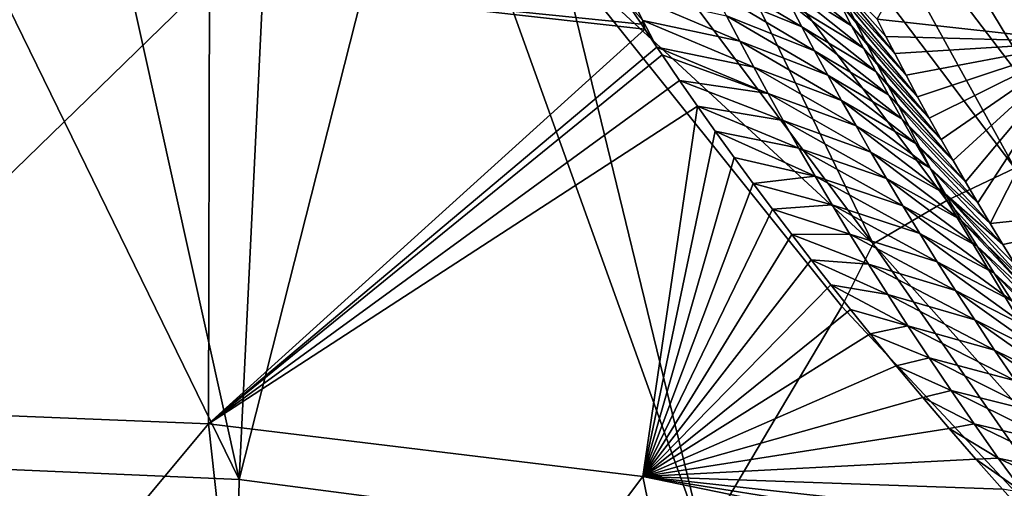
# Model space of a CAD drawing. Header units: metres. Extents: x -99 to 99, y -314 to 25.
# Tile 114 of 256: x -75.56 to -71.85, y 20.27 to 22.03. Entities that reach past the tile are written whole.
import ezdxf

# ---------------------------------------------------------------- set-up
doc = ezdxf.new("R2010")
doc.units = ezdxf.units.M
doc.layers.add('solid_K2442E1000C35', color=7, linetype='CONTINUOUS')

msp = doc.modelspace()

# ---------------------------------------------------------------- linework, layer by layer
at = {"layer": 'solid_K2442E1000C35'}
for points in [[(-74.736557, 20.300148, 105.459549), (-76.5, 23.906973, 103.714195), (-76.5, 20.376596, 105.459549)], [(-75.531693, 23.887354, 103.714195), (-76.5, 23.906973, 103.714195), (-74.736557, 20.300148, 105.459549)], [(-74.564964, 23.828533, 103.714195), (-75.531693, 23.887354, 103.714195), (-74.736557, 20.300148, 105.459549)], [(-74.046097, 23.01775, 104.118858), (-74.564964, 23.828533, 103.714195), (-74.736557, 20.300148, 105.459549)], [(-74.046097, 23.01775, 104.118858), (-74.736557, 20.300148, 105.459549), (-72.986351, 20.071373, 105.459549)], [(-73.523819, 22.27634, 104.464386), (-74.046097, 23.01775, 104.118858), (-72.986351, 20.071373, 105.459549)], [(-72.792366, 22.771612, 103.854996), (-71.811157, 21.473423, 104.437187), (-72.551445, 22.815544, 103.568634)], [(-72.551445, 22.815544, 103.568634), (-71.587006, 21.551126, 104.144463), (-72.35276, 22.813492, 103.248489)], [(-71.811157, 21.473423, 104.437187), (-71.587006, 21.551126, 104.144463), (-72.551445, 22.815544, 103.568634)], [(-72.35276, 22.813492, 103.248489), (-71.402641, 21.58123, 103.81723), (-72.203346, 22.765518, 102.90593)], [(-71.587006, 21.551126, 104.144463), (-71.402641, 21.58123, 103.81723), (-72.35276, 22.813492, 103.248489)], [(-73.066963, 22.683254, 104.097412), (-72.067154, 21.35088, 104.685028), (-72.792366, 22.771612, 103.854996)], [(-72.067154, 21.35088, 104.685028), (-71.811157, 21.473423, 104.437187), (-72.792366, 22.771612, 103.854996)], [(-72.203346, 22.765518, 102.90593), (-71.26461, 21.562662, 103.467125), (-72.033829, 22.571262, 102.604774)], [(-71.402641, 21.58123, 103.81723), (-71.26461, 21.562662, 103.467125), (-72.203346, 22.765518, 102.90593)], [(-73.365479, 22.553598, 104.287277), (-72.345886, 21.187838, 104.879189), (-73.066963, 22.683254, 104.097412)], [(-72.345886, 21.187838, 104.879189), (-72.067154, 21.35088, 104.685028), (-73.066963, 22.683254, 104.097412)], [(-73.365479, 22.553598, 104.287277), (-73.523819, 22.27634, 104.464386), (-72.345886, 21.187838, 104.879189)], [(-72.033829, 22.571262, 102.604774), (-71.555176, 21.949863, 102.903709), (-72.330772, 22.035099, 85.197815)], [(-71.26461, 21.562662, 103.467125), (-71.555176, 21.949863, 102.903709), (-72.033829, 22.571262, 102.604774)], [(-72.463806, 20.952137, 105.018547), (-73.523819, 22.27634, 104.464386), (-72.986351, 20.071373, 105.459549)], [(-72.345886, 21.187838, 104.879189), (-73.523819, 22.27634, 104.464386), (-72.463806, 20.952137, 105.018547)], [(-72.426872, 22.00997, 83.544922), (-72.704956, 22.182489, 83.233391), (-72.747543, 22.267874, 83.65049)], [(-72.469749, 22.093384, 83.964539), (-72.426872, 22.00997, 83.544922), (-72.747543, 22.267874, 83.65049)], [(-72.550415, 22.255154, 84.805374), (-72.330772, 22.035099, 85.197815), (-72.297691, 21.969938, 84.843689)], [(-72.550415, 22.255154, 84.805374), (-72.297691, 21.969938, 84.843689), (-72.264023, 21.904795, 84.496948)], [(-72.550415, 22.255154, 84.805374), (-72.264023, 21.904795, 84.496948), (-72.51091, 22.175104, 84.384697)], [(-74.848709, 22.181772, 81.183411), (-76.5, 20.575981, 74.414452), (-76.5, 22.243153, 81.183411)], [(-72.614433, 22.006441, 82.40078), (-72.946587, 22.141304, 82.241676), (-72.992798, 22.233141, 82.661423)], [(-72.660606, 22.095352, 82.816818), (-72.614433, 22.006441, 82.40078), (-72.992798, 22.233141, 82.661423)], [(-74.848709, 22.181772, 81.183411), (-74.851837, 20.509865, 74.414452), (-76.5, 20.575981, 74.414452)], [(-74.848709, 22.181772, 81.183411), (-73.207077, 21.997208, 81.179543), (-74.851837, 20.509865, 74.414452)], [(-73.219635, 22.015959, 81.256599), (-73.207077, 21.997208, 81.179543), (-74.848709, 22.181772, 81.183411)], [(-73.27404, 22.09798, 81.597359), (-73.219635, 22.015959, 81.256599), (-74.848709, 22.181772, 81.183411)], [(-72.382217, 21.924845, 83.125877), (-72.660606, 22.095352, 82.816818), (-72.704956, 22.182489, 83.233391)], [(-72.426872, 22.00997, 83.544922), (-72.382217, 21.924845, 83.125877), (-72.704956, 22.182489, 83.233391)], [(-72.51091, 22.175104, 84.384697), (-72.264023, 21.904795, 84.496948), (-72.221199, 21.823498, 84.073265)], [(-72.51091, 22.175104, 84.384697), (-72.221199, 21.823498, 84.073265), (-72.469749, 22.093384, 83.964539)], [(-72.566368, 21.91573, 81.985321), (-72.898445, 22.047569, 81.822456), (-72.946587, 22.141304, 82.241676)], [(-72.614433, 22.006441, 82.40078), (-72.566368, 21.91573, 81.985321), (-72.946587, 22.141304, 82.241676)], [(-73.264015, 22.128431, 81.746986), (-73.213974, 22.03027, 81.326271), (-73.27404, 22.09798, 81.597359)], [(-73.213974, 22.03027, 81.326271), (-73.219635, 22.015959, 81.256599), (-73.27404, 22.09798, 81.597359)], [(-72.848297, 21.951902, 81.403801), (-73.213974, 22.03027, 81.326271), (-73.264015, 22.128431, 81.746986)], [(-72.898445, 22.047569, 81.822456), (-72.848297, 21.951902, 81.403801), (-73.264015, 22.128431, 81.746986)], [(-72.335739, 21.837988, 82.707428), (-72.614433, 22.006441, 82.40078), (-72.660606, 22.095352, 82.816818)], [(-72.382217, 21.924845, 83.125877), (-72.335739, 21.837988, 82.707428), (-72.660606, 22.095352, 82.816818)], [(-72.469749, 22.093384, 83.964539), (-72.221199, 21.823498, 84.073265), (-72.177689, 21.742483, 83.659637)], [(-72.469749, 22.093384, 83.964539), (-72.177689, 21.742483, 83.659637), (-72.426872, 22.00997, 83.544922)], [(-73.213974, 22.03027, 81.326271), (-73.207077, 21.997208, 81.179543), (-73.219635, 22.015959, 81.256599)], [(-73.213974, 22.03027, 81.326271), (-73.161407, 21.929512, 80.903923), (-73.207077, 21.997208, 81.179543)], [(-72.796043, 21.854263, 80.985718), (-73.161407, 21.929512, 80.903923), (-73.213974, 22.03027, 81.326271)], [(-72.848297, 21.951902, 81.403801), (-72.796043, 21.854263, 80.985718), (-73.213974, 22.03027, 81.326271)], [(-72.516335, 21.823181, 81.570465), (-72.848297, 21.951902, 81.403801), (-72.898445, 22.047569, 81.822456)], [(-72.566368, 21.91573, 81.985321), (-72.516335, 21.823181, 81.570465), (-72.898445, 22.047569, 81.822456)], [(-71.555176, 21.949863, 102.903709), (-72.297691, 21.969938, 84.843689), (-72.330772, 22.035099, 85.197815)], [(-73.207077, 21.997208, 81.179543), (-73.161407, 21.929512, 80.903923), (-74.851837, 20.509865, 74.414452)], [(-72.287361, 21.749376, 82.289597), (-72.566368, 21.91573, 81.985321), (-72.614433, 22.006441, 82.40078)], [(-72.335739, 21.837988, 82.707428), (-72.287361, 21.749376, 82.289597), (-72.614433, 22.006441, 82.40078)], [(-72.426872, 22.00997, 83.544922), (-72.177689, 21.742483, 83.659637), (-72.133621, 21.66189, 83.255249)], [(-72.426872, 22.00997, 83.544922), (-72.133621, 21.66189, 83.255249), (-72.382217, 21.924845, 83.125877)], [(-72.464249, 21.728765, 81.156235), (-72.796043, 21.854263, 80.985718), (-72.848297, 21.951902, 81.403801)], [(-72.516335, 21.823181, 81.570465), (-72.464249, 21.728765, 81.156235), (-72.848297, 21.951902, 81.403801)], [(-71.555176, 21.949863, 102.903709), (-72.264023, 21.904795, 84.496948), (-72.297691, 21.969938, 84.843689)], [(-71.555176, 21.949863, 102.903709), (-72.221199, 21.823498, 84.073265), (-72.264023, 21.904795, 84.496948)], [(-71.555176, 21.949863, 102.903709), (-72.177689, 21.742483, 83.659637), (-72.221199, 21.823498, 84.073265)], [(-71.555176, 21.949863, 102.903709), (-72.133621, 21.66189, 83.255249), (-72.177689, 21.742483, 83.659637)], [(-71.555176, 21.949863, 102.903709), (-72.088905, 21.581648, 82.860657), (-72.133621, 21.66189, 83.255249)], [(-71.555176, 21.949863, 102.903709), (-72.043472, 21.501671, 82.476387), (-72.088905, 21.581648, 82.860657)], [(-71.555176, 21.949863, 102.903709), (-71.997391, 21.422054, 82.101761), (-72.043472, 21.501671, 82.476387)], [(-71.555176, 21.949863, 102.903709), (-71.950783, 21.34289, 81.736076), (-71.997391, 21.422054, 82.101761)], [(-71.555176, 21.949863, 102.903709), (-71.903732, 21.264271, 81.378647), (-71.950783, 21.34289, 81.736076)], [(-71.555176, 21.949863, 102.903709), (-71.054771, 21.354353, 103.167702), (-71.903732, 21.264271, 81.378647)], [(-73.161407, 21.929512, 80.903923), (-73.141396, 21.900084, 80.785324), (-74.851837, 20.509865, 74.414452)], [(-72.741615, 21.754616, 80.568253), (-73.141396, 21.900084, 80.785324), (-73.161407, 21.929512, 80.903923)], [(-72.796043, 21.854263, 80.985718), (-72.741615, 21.754616, 80.568253), (-73.161407, 21.929512, 80.903923)], [(-72.237022, 21.658983, 81.872429), (-72.516335, 21.823181, 81.570465), (-72.566368, 21.91573, 81.985321)], [(-72.287361, 21.749376, 82.289597), (-72.237022, 21.658983, 81.872429), (-72.566368, 21.91573, 81.985321)], [(-72.382217, 21.924845, 83.125877), (-72.133621, 21.66189, 83.255249), (-72.088905, 21.581648, 82.860657)], [(-72.382217, 21.924845, 83.125877), (-72.088905, 21.581648, 82.860657), (-72.335739, 21.837988, 82.707428)], [(-73.141396, 21.900084, 80.785324), (-73.075188, 21.803509, 80.401161), (-74.851837, 20.509865, 74.414452)], [(-72.741615, 21.754616, 80.568253), (-73.075188, 21.803509, 80.401161), (-73.141396, 21.900084, 80.785324)], [(-72.410034, 21.632446, 80.742676), (-72.741615, 21.754616, 80.568253), (-72.796043, 21.854263, 80.985718)], [(-72.464249, 21.728765, 81.156235), (-72.410034, 21.632446, 80.742676), (-72.796043, 21.854263, 80.985718)], [(-72.335739, 21.837988, 82.707428), (-72.088905, 21.581648, 82.860657), (-72.043472, 21.501671, 82.476387)], [(-72.335739, 21.837988, 82.707428), (-72.043472, 21.501671, 82.476387), (-72.287361, 21.749376, 82.289597)], [(-73.075188, 21.803509, 80.401161), (-73.008453, 21.707548, 80.026917), (-74.851837, 20.509865, 74.414452)], [(-72.684914, 21.652924, 80.151421), (-73.008453, 21.707548, 80.026917), (-73.075188, 21.803509, 80.401161)], [(-72.741615, 21.754616, 80.568253), (-72.684914, 21.652924, 80.151421), (-73.075188, 21.803509, 80.401161)], [(-72.184631, 21.566774, 81.455956), (-72.464249, 21.728765, 81.156235), (-72.516335, 21.823181, 81.570465)], [(-72.237022, 21.658983, 81.872429), (-72.184631, 21.566774, 81.455956), (-72.516335, 21.823181, 81.570465)], [(-72.353607, 21.534193, 80.329819), (-72.684914, 21.652924, 80.151421), (-72.741615, 21.754616, 80.568253)], [(-72.410034, 21.632446, 80.742676), (-72.353607, 21.534193, 80.329819), (-72.741615, 21.754616, 80.568253)], [(-72.130112, 21.472721, 81.040215), (-72.410034, 21.632446, 80.742676), (-72.464249, 21.728765, 81.156235)], [(-72.184631, 21.566774, 81.455956), (-72.130112, 21.472721, 81.040215), (-72.464249, 21.728765, 81.156235)], [(-72.287361, 21.749376, 82.289597), (-72.043472, 21.501671, 82.476387), (-71.997391, 21.422054, 82.101761)], [(-72.287361, 21.749376, 82.289597), (-71.997391, 21.422054, 82.101761), (-72.237022, 21.658983, 81.872429)], [(-73.008453, 21.707548, 80.026917), (-73.214272, 20.311941, 74.414452), (-74.851837, 20.509865, 74.414452)], [(-73.008453, 21.707548, 80.026917), (-72.940933, 21.612497, 79.663689), (-73.214272, 20.311941, 74.414452)], [(-72.625832, 21.549135, 79.73526), (-72.940933, 21.612497, 79.663689), (-73.008453, 21.707548, 80.026917)], [(-72.684914, 21.652924, 80.151421), (-72.625832, 21.549135, 79.73526), (-73.008453, 21.707548, 80.026917)], [(-72.294861, 21.433962, 79.917694), (-72.625832, 21.549135, 79.73526), (-72.684914, 21.652924, 80.151421)], [(-72.353607, 21.534193, 80.329819), (-72.294861, 21.433962, 79.917694), (-72.684914, 21.652924, 80.151421)], [(-72.237022, 21.658983, 81.872429), (-71.997391, 21.422054, 82.101761), (-71.950783, 21.34289, 81.736076)], [(-72.237022, 21.658983, 81.872429), (-71.950783, 21.34289, 81.736076), (-72.184631, 21.566774, 81.455956)], [(-72.940933, 21.612497, 79.663689), (-72.869484, 21.513813, 79.294113), (-73.214272, 20.311941, 74.414452)], [(-72.564255, 21.443195, 79.319817), (-72.869484, 21.513813, 79.294113), (-72.940933, 21.612497, 79.663689)], [(-72.625832, 21.549135, 79.73526), (-72.564255, 21.443195, 79.319817), (-72.940933, 21.612497, 79.663689)], [(-72.07338, 21.376793, 80.625244), (-72.353607, 21.534193, 80.329819), (-72.410034, 21.632446, 80.742676)], [(-72.130112, 21.472721, 81.040215), (-72.07338, 21.376793, 80.625244), (-72.410034, 21.632446, 80.742676)], [(-72.233696, 21.331703, 79.506348), (-72.564255, 21.443195, 79.319817), (-72.625832, 21.549135, 79.73526)], [(-72.294861, 21.433962, 79.917694), (-72.233696, 21.331703, 79.506348), (-72.625832, 21.549135, 79.73526)], [(-72.184631, 21.566774, 81.455956), (-71.950783, 21.34289, 81.736076), (-71.903732, 21.264271, 81.378647)], [(-72.184631, 21.566774, 81.455956), (-71.903732, 21.264271, 81.378647), (-72.130112, 21.472721, 81.040215)], [(-72.869484, 21.513813, 79.294113), (-72.797501, 21.416019, 78.935089), (-73.214272, 20.311941, 74.414452)], [(-72.564255, 21.443195, 79.319817), (-72.797501, 21.416019, 78.935089), (-72.869484, 21.513813, 79.294113)], [(-72.014359, 21.278955, 80.21109), (-72.294861, 21.433962, 79.917694), (-72.353607, 21.534193, 80.329819)], [(-72.07338, 21.376793, 80.625244), (-72.014359, 21.278955, 80.21109), (-72.353607, 21.534193, 80.329819)], [(-72.130112, 21.472721, 81.040215), (-71.903732, 21.264271, 81.378647), (-71.856232, 21.186192, 81.029587)], [(-72.130112, 21.472721, 81.040215), (-71.856232, 21.186192, 81.029587), (-72.07338, 21.376793, 80.625244)], [(-72.067154, 21.35088, 104.685028), (-70.927551, 20.080816, 105.155235), (-71.811157, 21.473423, 104.437187)], [(-72.564255, 21.443195, 79.319817), (-72.500061, 21.335041, 78.905128), (-72.797501, 21.416019, 78.935089)], [(-72.169991, 21.227364, 79.09584), (-72.500061, 21.335041, 78.905128), (-72.564255, 21.443195, 79.319817)], [(-72.233696, 21.331703, 79.506348), (-72.169991, 21.227364, 79.09584), (-72.564255, 21.443195, 79.319817)], [(-71.952919, 21.179167, 79.797806), (-72.233696, 21.331703, 79.506348), (-72.294861, 21.433962, 79.917694)], [(-72.014359, 21.278955, 80.21109), (-71.952919, 21.179167, 79.797806), (-72.294861, 21.433962, 79.917694)], [(-72.797501, 21.416019, 78.935089), (-72.725166, 21.319035, 78.5858), (-73.214272, 20.311941, 74.414452)], [(-72.500061, 21.335041, 78.905128), (-72.725166, 21.319035, 78.5858), (-72.797501, 21.416019, 78.935089)], [(-72.07338, 21.376793, 80.625244), (-71.856232, 21.186192, 81.029587), (-71.808182, 21.108557, 80.689659)], [(-72.07338, 21.376793, 80.625244), (-71.808182, 21.108557, 80.689659), (-71.759651, 21.031431, 80.358307)], [(-72.07338, 21.376793, 80.625244), (-71.759651, 21.031431, 80.358307), (-72.014359, 21.278955, 80.21109)], [(-71.054771, 21.354353, 103.167702), (-71.856232, 21.186192, 81.029587), (-71.903732, 21.264271, 81.378647)], [(-71.054771, 21.354353, 103.167702), (-71.808182, 21.108557, 80.689659), (-71.856232, 21.186192, 81.029587)], [(-72.725166, 21.319035, 78.5858), (-72.652489, 21.222908, 78.246109), (-73.214272, 20.311941, 74.414452)], [(-72.500061, 21.335041, 78.905128), (-72.433113, 21.224619, 78.491241), (-72.725166, 21.319035, 78.5858)], [(-72.433113, 21.224619, 78.491241), (-72.652489, 21.222908, 78.246109), (-72.725166, 21.319035, 78.5858)], [(-72.103615, 21.120893, 78.686211), (-72.433113, 21.224619, 78.491241), (-72.500061, 21.335041, 78.905128)], [(-72.169991, 21.227364, 79.09584), (-72.103615, 21.120893, 78.686211), (-72.500061, 21.335041, 78.905128)], [(-72.345886, 21.187838, 104.879189), (-71.182159, 19.885769, 105.352989), (-72.067154, 21.35088, 104.685028)], [(-71.888962, 21.077377, 79.385445), (-72.169991, 21.227364, 79.09584), (-72.233696, 21.331703, 79.506348)], [(-71.952919, 21.179167, 79.797806), (-71.888962, 21.077377, 79.385445), (-72.233696, 21.331703, 79.506348)], [(-71.182159, 19.885769, 105.352989), (-70.927551, 20.080816, 105.155235), (-72.067154, 21.35088, 104.685028)], [(-72.014359, 21.278955, 80.21109), (-71.759651, 21.031431, 80.358307), (-71.710716, 20.954874, 80.034943)], [(-72.014359, 21.278955, 80.21109), (-71.710716, 20.954874, 80.034943), (-71.952919, 21.179167, 79.797806)], [(-72.652489, 21.222908, 78.246109), (-72.579201, 21.127905, 77.916962), (-73.214272, 20.311941, 74.414452)], [(-72.433113, 21.224619, 78.491241), (-72.363297, 21.111866, 78.078186), (-72.652489, 21.222908, 78.246109)], [(-72.363297, 21.111866, 78.078186), (-72.579201, 21.127905, 77.916962), (-72.652489, 21.222908, 78.246109)], [(-72.034462, 21.012239, 78.277512), (-72.363297, 21.111866, 78.078186), (-72.433113, 21.224619, 78.491241)], [(-72.103615, 21.120893, 78.686211), (-72.034462, 21.012239, 78.277512), (-72.433113, 21.224619, 78.491241)], [(-71.822365, 20.973539, 78.974068), (-72.103615, 21.120893, 78.686211), (-72.169991, 21.227364, 79.09584)], [(-71.888962, 21.077377, 79.385445), (-71.822365, 20.973539, 78.974068), (-72.169991, 21.227364, 79.09584)], [(-72.345886, 21.187838, 104.879189), (-72.463806, 20.952137, 105.018547), (-71.36734, 19.781141, 105.432907)], [(-72.345886, 21.187838, 104.879189), (-71.36734, 19.781141, 105.432907), (-71.182159, 19.885769, 105.352989)], [(-71.952919, 21.179167, 79.797806), (-71.710716, 20.954874, 80.034943), (-71.644958, 20.853783, 79.615211)], [(-71.952919, 21.179167, 79.797806), (-71.644958, 20.853783, 79.615211), (-71.888962, 21.077377, 79.385445)], [(-72.579201, 21.127905, 77.916962), (-72.505463, 21.033974, 77.597725), (-73.214272, 20.311941, 74.414452)], [(-72.290421, 20.996696, 77.666031), (-72.505463, 21.033974, 77.597725), (-72.579201, 21.127905, 77.916962)], [(-72.363297, 21.111866, 78.078186), (-72.290421, 20.996696, 77.666031), (-72.579201, 21.127905, 77.916962)], [(-71.962372, 20.901329, 77.869812), (-72.290421, 20.996696, 77.666031), (-72.363297, 21.111866, 78.078186)], [(-72.034462, 21.012239, 78.277512), (-71.962372, 20.901329, 77.869812), (-72.363297, 21.111866, 78.078186)], [(-71.753006, 20.867609, 78.563736), (-72.034462, 21.012239, 78.277512), (-72.103615, 21.120893, 78.686211)], [(-71.822365, 20.973539, 78.974068), (-71.753006, 20.867609, 78.563736), (-72.103615, 21.120893, 78.686211)], [(-71.888962, 21.077377, 79.385445), (-71.644958, 20.853783, 79.615211), (-71.57859, 20.753784, 79.209015)], [(-71.888962, 21.077377, 79.385445), (-71.57859, 20.753784, 79.209015), (-71.822365, 20.973539, 78.974068)], [(-72.505463, 21.033974, 77.597725), (-72.431427, 20.941046, 77.287697), (-73.214272, 20.311941, 74.414452)], [(-72.21431, 20.879019, 77.254845), (-72.431427, 20.941046, 77.287697), (-72.505463, 21.033974, 77.597725)], [(-72.290421, 20.996696, 77.666031), (-72.21431, 20.879019, 77.254845), (-72.505463, 21.033974, 77.597725)], [(-71.887161, 20.788082, 77.463188), (-72.21431, 20.879019, 77.254845), (-72.290421, 20.996696, 77.666031)], [(-71.962372, 20.901329, 77.869812), (-71.887161, 20.788082, 77.463188), (-72.290421, 20.996696, 77.666031)], [(-71.680756, 20.759527, 78.15451), (-71.962372, 20.901329, 77.869812), (-72.034462, 21.012239, 78.277512)], [(-71.753006, 20.867609, 78.563736), (-71.680756, 20.759527, 78.15451), (-72.034462, 21.012239, 78.277512)], [(-71.36734, 19.781141, 105.432907), (-72.463806, 20.952137, 105.018547), (-72.986351, 20.071373, 105.459549)], [(-72.431427, 20.941046, 77.287697), (-72.357262, 20.849043, 76.986191), (-73.214272, 20.311941, 74.414452)], [(-72.21431, 20.879019, 77.254845), (-72.357262, 20.849043, 76.986191), (-72.431427, 20.941046, 77.287697)], [(-72.21431, 20.879019, 77.254845), (-72.134773, 20.758743, 76.844681), (-72.357262, 20.849043, 76.986191)], [(-71.808662, 20.672421, 77.057709), (-72.134773, 20.758743, 76.844681), (-72.21431, 20.879019, 77.254845)], [(-71.887161, 20.788082, 77.463188), (-71.808662, 20.672421, 77.057709), (-72.21431, 20.879019, 77.254845)], [(-71.605446, 20.649223, 77.746498), (-71.887161, 20.788082, 77.463188), (-71.962372, 20.901329, 77.869812)], [(-71.680756, 20.759527, 78.15451), (-71.605446, 20.649223, 77.746498), (-71.962372, 20.901329, 77.869812)], [(-72.357262, 20.849043, 76.986191), (-72.258057, 20.727964, 76.597687), (-73.214272, 20.311941, 74.414452)], [(-72.134773, 20.758743, 76.844681), (-72.258057, 20.727964, 76.597687), (-72.357262, 20.849043, 76.986191)], [(-72.134773, 20.758743, 76.844681), (-72.051613, 20.635777, 76.435608), (-72.258057, 20.727964, 76.597687)], [(-71.7267, 20.55426, 76.653465), (-72.051613, 20.635777, 76.435608), (-72.134773, 20.758743, 76.844681)], [(-71.808662, 20.672421, 77.057709), (-71.7267, 20.55426, 76.653465), (-72.134773, 20.758743, 76.844681)], [(-71.526894, 20.536623, 77.33979), (-71.808662, 20.672421, 77.057709), (-71.887161, 20.788082, 77.463188)], [(-71.605446, 20.649223, 77.746498), (-71.526894, 20.536623, 77.33979), (-71.887161, 20.788082, 77.463188)], [(-72.258057, 20.727964, 76.597687), (-72.158234, 20.608965, 76.225288), (-73.214272, 20.311941, 74.414452)], [(-72.051613, 20.635777, 76.435608), (-72.158234, 20.608965, 76.225288), (-72.258057, 20.727964, 76.597687)], [(-72.051613, 20.635777, 76.435608), (-71.964584, 20.509991, 76.027725), (-72.158234, 20.608965, 76.225288)], [(-71.641045, 20.4335, 76.250542), (-71.964584, 20.509991, 76.027725), (-72.051613, 20.635777, 76.435608)], [(-71.7267, 20.55426, 76.653465), (-71.641045, 20.4335, 76.250542), (-72.051613, 20.635777, 76.435608)], [(-74.851837, 20.509865, 74.414452), (-76.5, 18.534044, 67.748955), (-76.5, 20.575981, 74.414452)], [(-72.158234, 20.608965, 76.225288), (-72.058174, 20.491907, 75.86763), (-73.214272, 20.311941, 74.414452)], [(-71.964584, 20.509991, 76.027725), (-72.058174, 20.491907, 75.86763), (-72.158234, 20.608965, 76.225288)], [(-74.851837, 20.509865, 74.414452), (-74.624939, 18.438951, 67.748955), (-76.5, 18.534044, 67.748955)], [(-74.851837, 20.509865, 74.414452), (-73.214272, 20.311941, 74.414452), (-74.624939, 18.438951, 67.748955)], [(-71.964584, 20.509991, 76.027725), (-71.873405, 20.381243, 75.621124), (-72.058174, 20.491907, 75.86763)], [(-71.551437, 20.310017, 75.849075), (-71.873405, 20.381243, 75.621124), (-71.964584, 20.509991, 76.027725)], [(-71.641045, 20.4335, 76.250542), (-71.551437, 20.310017, 75.849075), (-71.964584, 20.509991, 76.027725)], [(-72.058174, 20.491907, 75.86763), (-71.958229, 20.376644, 75.523384), (-73.214272, 20.311941, 74.414452)], [(-71.873405, 20.381243, 75.621124), (-71.958229, 20.376644, 75.523384), (-72.058174, 20.491907, 75.86763)], [(-74.808861, 16.630329, 106.922951), (-76.5, 20.376596, 105.459549), (-76.5, 16.716093, 106.922951)], [(-74.736557, 20.300148, 105.459549), (-76.5, 20.376596, 105.459549), (-74.808861, 16.630329, 106.922951)], [(-71.958229, 20.376644, 75.523384), (-71.858086, 20.263432, 75.193321), (-73.214272, 20.311941, 74.414452)], [(-71.873405, 20.381243, 75.621124), (-71.777763, 20.249384, 75.215927), (-71.958229, 20.376644, 75.523384)], [(-71.777763, 20.249384, 75.215927), (-71.858086, 20.263432, 75.193321), (-71.958229, 20.376644, 75.523384)], [(-71.457603, 20.183678, 75.449188), (-71.777763, 20.249384, 75.215927), (-71.873405, 20.381243, 75.621124)], [(-71.551437, 20.310017, 75.849075), (-71.457603, 20.183678, 75.449188), (-71.873405, 20.381243, 75.621124)], [(-72.986351, 20.071373, 105.459549), (-74.736557, 20.300148, 105.459549), (-74.808861, 16.630329, 106.922951)], [(-73.214272, 20.311941, 74.414452), (-72.769127, 18.154652, 67.748955), (-74.624939, 18.438951, 67.748955)], [(-73.214272, 20.311941, 74.414452), (-71.599037, 19.9799, 74.400795), (-72.769127, 18.154652, 67.748955)], [(-71.678261, 20.065533, 74.635284), (-71.599037, 19.9799, 74.400795), (-73.214272, 20.311941, 74.414452)], [(-71.757774, 20.152325, 74.877159), (-71.678261, 20.065533, 74.635284), (-73.214272, 20.311941, 74.414452)], [(-71.858086, 20.263432, 75.193321), (-71.757774, 20.152325, 74.877159), (-73.214272, 20.311941, 74.414452)]]:
    msp.add_3dface(points, dxfattribs=at)

doc.saveas('drawing.dxf')
